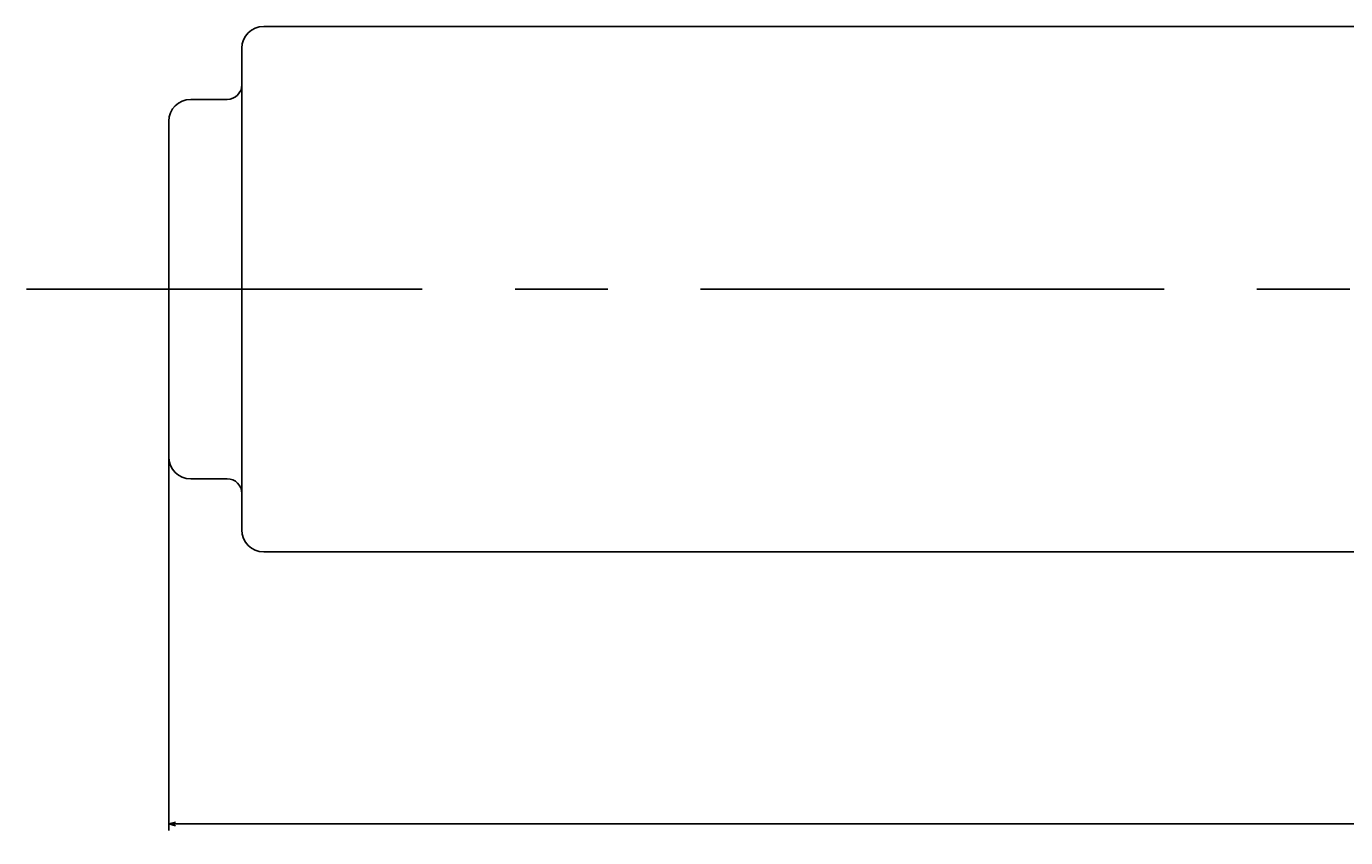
# Model space of a CAD drawing. Extents: x 89 to 195, y 168 to 214.
# Tile 1 of 7: x 98 to 116, y 168 to 179. Entities that reach past the tile are written whole.
import ezdxf

# ---------------------------------------------------------------- set-up
doc = ezdxf.new("R2010")
doc.units = 0
doc.header["$LTSCALE"] = 0.2
doc.linetypes.add('CENTER', pattern=[50.8, 31.75, -6.35, 6.35, -6.35])
doc.layers.get('0').update_dxf_attribs({"linetype": 'CONTINUOUS'})
doc.layers.get('DEFPOINTS').update_dxf_attribs({"linetype": 'CONTINUOUS'})
for name, color, linetype in [('18-0-CON', 3, 'CONTINUOUS'), ('18-2-CEN', 1, 'CENTER'), ('35-0-CON', 7, 'CONTINUOUS')]:
    doc.layers.add(name, color=color, linetype=linetype)
doc.styles.get("Standard").update_dxf_attribs({"font": 'isocp.shx', "bigfont": 'bigfont.shx'})
doc.dimstyles.get("Standard").update_dxf_attribs({"dimtxt": 0.18, "dimasz": 0.18, "dimexe": 0.18, "dimexo": 0.0625, "dimgap": 0.09, "dimtad": 0, "dimtih": 1, "dimtoh": 1, "dimzin": 0, "dimcen": 0.09, "dimazin": 3, "dimtfac": 1, "dimtofl": 0, "dimtmove": 0, "dimatfit": 3})

# ---------------------------------------------------------------- blocks, each defined once
blk = doc.blocks.new('_OPEN30')
at = {"color": 0, "linetype": 'BYBLOCK'}
for p, q in [((-1, 0.27), (0, 0)), ((0, 0), (-1, -0.27)), ((0, 0), (-1, 0))]:
    blk.add_line(p, q, dxfattribs=at)
blk = doc.blocks.new('*D191')
at = {"layer": '18-0-CON', "color": 0}
for p, q in [((100, 173.428), (100, 168.34)), ((164, 173.428), (164, 168.34)), ((100.09, 168.43), (131.726, 168.43)), ((163.91, 168.43), (132.274, 168.43))]:
    blk.add_line(p, q, dxfattribs=at)
at = {"layer": 'DEFPOINTS', "color": 0}
for p in [(100, 173.459), (164, 173.459), (164, 168.43)]:
    blk.add_point(p, dxfattribs=at)
at = {"layer": '18-0-CON', "color": 0, "xscale": 0.0899999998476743, "yscale": 0.0899999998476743, "zscale": 0.0899999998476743, "rotation": 180}
blk.add_blockref('_OPEN30', (100, 168.43), dxfattribs=at)
at = {"layer": '18-0-CON', "color": 0, "xscale": 0.0899999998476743, "yscale": 0.0899999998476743, "zscale": 0.0899999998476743}
blk.add_blockref('_OPEN30', (164, 168.43), dxfattribs=at)
at = {"layer": '18-0-CON', "color": 0}
blk.add_text('(64.0000)', height=0.09, dxfattribs=at).set_placement((131.82, 168.27))

msp = doc.modelspace()

# ---------------------------------------------------------------- linework, layer by layer
at = {"layer": '18-2-CEN'}
msp.add_line((164.43124, 175.75896), (98.05, 175.75896), dxfattribs=at)
at = {"layer": '35-0-CON'}
for p, q in [((154.3, 179.35896), (101.3, 179.35896)), ((101, 179.05896), (101, 178.55896)), ((101, 178.55896), (101, 172.95896)), ((100.3, 178.35896), (100.8, 178.35896)), ((100, 178.05896), (100, 173.45896)), ((100.3, 173.15896), (100.8, 173.15896)), ((101, 172.95896), (101, 172.45896)), ((101.3, 172.15896), (154.3, 172.15896))]:
    msp.add_line(p, q, dxfattribs=at)
for centre, radius, start, end in [((101.3, 179.05896), 0.3, 90, 180), ((100.8, 178.55896), 0.2, 270, 0), ((100.3, 178.05896), 0.3, 90, 180), ((100.3, 173.45896), 0.3, 180, 270), ((100.8, 172.95896), 0.2, 0, 90), ((101.3, 172.45896), 0.3, 180, 270)]:
    msp.add_arc(centre, radius, start, end, dxfattribs=at)

# ---------------------------------------------------------------- dimensions: what is measured, and where the dimension line sits
at = {"layer": '18-0-CON'}
dim = msp.add_linear_dim(base=(164, 168.42967), p1=(100, 173.45896), p2=(164, 173.45896), dimstyle='Standard', override={"dimscale": 0.5, "dimdec": 4, "dimpost": '(<>)', "dimblk": 'OPEN30', "dimtdec": 4, "dimtmove": 0, "dimtzin": 0}, dxfattribs=at)
dim.commit()
dim.dimension.update_dxf_attribs({"geometry": '*D191', "text_midpoint": (132, 168.42967), "dimtype": 128})

doc.saveas('drawing.dxf')
